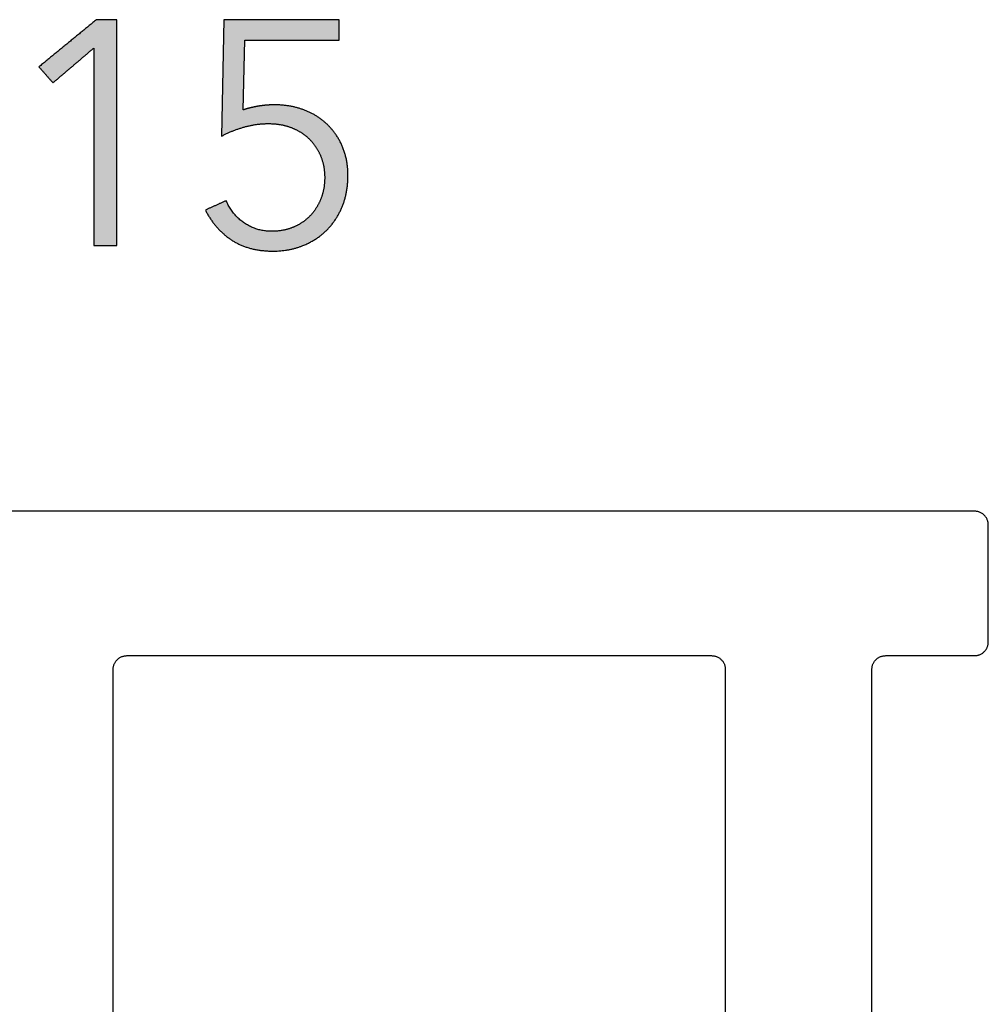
# Model space of a CAD drawing. Header units: millimetres. Extents: x 13017 to 17243, y -10418 to -9311.
# Tile 5 of 12: x 13846 to 13954, y -10089 to -9980. Entities that reach past the tile are written whole.
import ezdxf

# ---------------------------------------------------------------- set-up
doc = ezdxf.new("R2010")
doc.units = ezdxf.units.MM
doc.layers.add('CERAMICA_FERRES', color=7, linetype='Continuous', true_color=0x000000)
doc.layers.add('COTES_PLANOLS$Visible$Curves$Default', color=7, linetype='Continuous', true_color=0x000000)

msp = doc.modelspace()

# ---------------------------------------------------------------- hatches: boundary and pattern name
at = {"layer": 'CERAMICA_FERRES'}
for points in [[(13857.08, -10004.69), (13857.08, -9979.69), (13854.82, -9979.69), (13848.46, -9984.91), (13850.01, -9986.68), (13854.53, -9982.83), (13854.53, -10004.69)], [(13871.09, -9989.68), (13871.27, -9981.95), (13881.69, -9981.95), (13881.69, -9979.69), (13868.94, -9979.69), (13868.69, -9992.58), (13868.99, -9992.42), (13869.3, -9992.28), (13869.61, -9992.14), (13869.92, -9992.01), (13870.24, -9991.89), (13870.56, -9991.77), (13870.89, -9991.67), (13871.22, -9991.57), (13871.55, -9991.48), (13871.88, -9991.41), (13872.21, -9991.34), (13872.55, -9991.29), (13872.88, -9991.25), (13873.21, -9991.22), (13873.55, -9991.21), (13873.88, -9991.2), (13874.05, -9991.2), (13874.22, -9991.21), (13874.38, -9991.21), (13874.54, -9991.23), (13874.7, -9991.24), (13874.86, -9991.26), (13875.02, -9991.28), (13875.17, -9991.31), (13875.33, -9991.33), (13875.48, -9991.37), (13875.63, -9991.4), (13875.78, -9991.44), (13875.92, -9991.48), (13876.07, -9991.52), (13876.21, -9991.57), (13876.35, -9991.62), (13876.5, -9991.68), (13876.63, -9991.73), (13876.77, -9991.79), (13876.9, -9991.86), (13877.03, -9991.92), (13877.16, -9991.99), (13877.29, -9992.06), (13877.41, -9992.14), (13877.53, -9992.21), (13877.65, -9992.29), (13877.77, -9992.37), (13877.88, -9992.46), (13877.99, -9992.55), (13878.1, -9992.64), (13878.21, -9992.73), (13878.31, -9992.82), (13878.42, -9992.92), (13878.52, -9993.02), (13878.61, -9993.13), (13878.71, -9993.23), (13878.8, -9993.34), (13878.89, -9993.45), (13878.97, -9993.57), (13879.06, -9993.68), (13879.14, -9993.8), (13879.21, -9993.93), (13879.29, -9994.05), (13879.36, -9994.18), (13879.43, -9994.31), (13879.5, -9994.44), (13879.56, -9994.58), (13879.62, -9994.71), (13879.68, -9994.85), (13879.73, -9995), (13879.78, -9995.14), (13879.83, -9995.29), (13879.87, -9995.43), (13879.91, -9995.58), (13879.95, -9995.74), (13879.98, -9995.89), (13880.01, -9996.05), (13880.03, -9996.21), (13880.05, -9996.37), (13880.07, -9996.53), (13880.08, -9996.7), (13880.09, -9996.86), (13880.1, -9997.03), (13880.1, -9997.2), (13880.1, -9997.36), (13880.09, -9997.52), (13880.08, -9997.67), (13880.07, -9997.83), (13880.05, -9997.98), (13880.04, -9998.13), (13880.01, -9998.28), (13879.99, -9998.43), (13879.96, -9998.58), (13879.93, -9998.72), (13879.89, -9998.87), (13879.85, -9999.01), (13879.81, -9999.15), (13879.76, -9999.29), (13879.71, -9999.43), (13879.66, -9999.57), (13879.6, -9999.7), (13879.54, -9999.84), (13879.48, -9999.97), (13879.41, -10000.1), (13879.35, -10000.22), (13879.28, -10000.35), (13879.21, -10000.47), (13879.13, -10000.59), (13879.05, -10000.7), (13878.97, -10000.82), (13878.89, -10000.93), (13878.81, -10001.04), (13878.72, -10001.15), (13878.63, -10001.25), (13878.53, -10001.36), (13878.44, -10001.46), (13878.34, -10001.56), (13878.24, -10001.65), (13878.14, -10001.74), (13878.03, -10001.83), (13877.92, -10001.92), (13877.81, -10002), (13877.7, -10002.09), (13877.59, -10002.16), (13877.47, -10002.24), (13877.35, -10002.31), (13877.23, -10002.38), (13877.1, -10002.45), (13876.98, -10002.52), (13876.85, -10002.58), (13876.72, -10002.64), (13876.58, -10002.69), (13876.45, -10002.75), (13876.31, -10002.8), (13876.17, -10002.84), (13876.03, -10002.89), (13875.89, -10002.93), (13875.75, -10002.96), (13875.6, -10003), (13875.46, -10003.02), (13875.31, -10003.05), (13875.16, -10003.07), (13875.01, -10003.09), (13874.86, -10003.11), (13874.71, -10003.12), (13874.55, -10003.13), (13874.39, -10003.13), (13874.24, -10003.13), (13874.13, -10003.13), (13874.03, -10003.13), (13873.93, -10003.13), (13873.83, -10003.12), (13873.73, -10003.11), (13873.62, -10003.1), (13873.52, -10003.09), (13873.43, -10003.08), (13873.33, -10003.06), (13873.23, -10003.05), (13873.13, -10003.03), (13873.03, -10003.01), (13872.94, -10002.98), (13872.84, -10002.96), (13872.75, -10002.93), (13872.65, -10002.91), (13872.56, -10002.88), (13872.46, -10002.84), (13872.37, -10002.81), (13872.28, -10002.78), (13872.19, -10002.74), (13872.1, -10002.7), (13872.01, -10002.66), (13871.92, -10002.62), (13871.83, -10002.57), (13871.74, -10002.53), (13871.65, -10002.48), (13871.56, -10002.43), (13871.47, -10002.38), (13871.39, -10002.33), (13871.3, -10002.27), (13871.22, -10002.22), (13871.13, -10002.16), (13871.05, -10002.1), (13870.97, -10002.04), (13870.89, -10001.98), (13870.81, -10001.91), (13870.73, -10001.85), (13870.66, -10001.78), (13870.58, -10001.72), (13870.51, -10001.65), (13870.43, -10001.58), (13870.36, -10001.51), (13870.29, -10001.44), (13870.23, -10001.37), (13870.16, -10001.29), (13870.09, -10001.22), (13870.03, -10001.14), (13869.97, -10001.06), (13869.91, -10000.98), (13869.85, -10000.9), (13869.79, -10000.82), (13869.73, -10000.74), (13869.67, -10000.65), (13869.62, -10000.57), (13869.57, -10000.48), (13869.51, -10000.39), (13869.46, -10000.31), (13869.37, -10000.12), (13869.27, -9999.94), (13869.19, -9999.74), (13866.89, -10000.77), (13867.02, -10001.03), (13867.16, -10001.28), (13867.31, -10001.52), (13867.46, -10001.76), (13867.61, -10001.99), (13867.78, -10002.21), (13867.95, -10002.43), (13868.13, -10002.64), (13868.31, -10002.84), (13868.5, -10003.04), (13868.7, -10003.23), (13868.9, -10003.42), (13869.12, -10003.59), (13869.33, -10003.77), (13869.56, -10003.93), (13869.79, -10004.09), (13869.9, -10004.16), (13870.02, -10004.24), (13870.15, -10004.31), (13870.27, -10004.38), (13870.39, -10004.44), (13870.52, -10004.51), (13870.65, -10004.57), (13870.78, -10004.63), (13870.91, -10004.69), (13871.04, -10004.74), (13871.17, -10004.79), (13871.31, -10004.84), (13871.45, -10004.89), (13871.59, -10004.93), (13871.73, -10004.98), (13871.87, -10005.02), (13872.01, -10005.05), (13872.16, -10005.09), (13872.31, -10005.12), (13872.46, -10005.15), (13872.76, -10005.2), (13873.07, -10005.25), (13873.39, -10005.28), (13873.71, -10005.3), (13874.04, -10005.32), (13874.38, -10005.32), (13874.61, -10005.32), (13874.83, -10005.31), (13875.06, -10005.3), (13875.28, -10005.28), (13875.5, -10005.26), (13875.71, -10005.23), (13875.93, -10005.2), (13876.14, -10005.17), (13876.35, -10005.12), (13876.56, -10005.08), (13876.76, -10005.02), (13876.96, -10004.97), (13877.16, -10004.9), (13877.36, -10004.84), (13877.56, -10004.77), (13877.75, -10004.69), (13877.94, -10004.61), (13878.13, -10004.52), (13878.31, -10004.43), (13878.49, -10004.34), (13878.67, -10004.24), (13878.84, -10004.14), (13879.01, -10004.04), (13879.18, -10003.93), (13879.34, -10003.82), (13879.5, -10003.71), (13879.65, -10003.59), (13879.81, -10003.47), (13879.95, -10003.34), (13880.1, -10003.21), (13880.24, -10003.08), (13880.38, -10002.94), (13880.52, -10002.8), (13880.65, -10002.66), (13880.77, -10002.51), (13880.9, -10002.36), (13881.02, -10002.2), (13881.13, -10002.05), (13881.24, -10001.89), (13881.35, -10001.72), (13881.46, -10001.56), (13881.56, -10001.38), (13881.65, -10001.21), (13881.74, -10001.03), (13881.83, -10000.85), (13881.92, -10000.67), (13882, -10000.48), (13882.08, -10000.29), (13882.15, -10000.1), (13882.22, -9999.9), (13882.28, -9999.71), (13882.34, -9999.51), (13882.39, -9999.31), (13882.44, -9999.1), (13882.49, -9998.9), (13882.53, -9998.69), (13882.56, -9998.48), (13882.59, -9998.27), (13882.62, -9998.06), (13882.64, -9997.84), (13882.65, -9997.62), (13882.67, -9997.4), (13882.67, -9997.18), (13882.68, -9996.96), (13882.67, -9996.74), (13882.67, -9996.53), (13882.65, -9996.32), (13882.64, -9996.11), (13882.62, -9995.9), (13882.59, -9995.7), (13882.56, -9995.5), (13882.53, -9995.3), (13882.49, -9995.1), (13882.44, -9994.9), (13882.39, -9994.71), (13882.34, -9994.52), (13882.28, -9994.33), (13882.22, -9994.14), (13882.15, -9993.96), (13882.08, -9993.78), (13882, -9993.6), (13881.92, -9993.42), (13881.83, -9993.25), (13881.74, -9993.08), (13881.65, -9992.91), (13881.56, -9992.75), (13881.46, -9992.59), (13881.35, -9992.43), (13881.24, -9992.28), (13881.13, -9992.13), (13881.02, -9991.98), (13880.9, -9991.83), (13880.77, -9991.69), (13880.65, -9991.55), (13880.52, -9991.42), (13880.38, -9991.29), (13880.24, -9991.16), (13880.1, -9991.04), (13879.96, -9990.91), (13879.81, -9990.8), (13879.66, -9990.68), (13879.5, -9990.57), (13879.35, -9990.47), (13879.19, -9990.37), (13879.03, -9990.27), (13878.86, -9990.17), (13878.69, -9990.08), (13878.52, -9989.99), (13878.35, -9989.91), (13878.17, -9989.83), (13877.99, -9989.75), (13877.8, -9989.68), (13877.62, -9989.61), (13877.43, -9989.55), (13877.24, -9989.49), (13877.04, -9989.43), (13876.85, -9989.38), (13876.65, -9989.34), (13876.45, -9989.3), (13876.25, -9989.26), (13876.04, -9989.22), (13875.84, -9989.2), (13875.63, -9989.17), (13875.42, -9989.15), (13875.21, -9989.14), (13874.99, -9989.13), (13874.77, -9989.12), (13874.55, -9989.12), (13874.34, -9989.12), (13874.13, -9989.13), (13873.91, -9989.14), (13873.69, -9989.15), (13873.47, -9989.17), (13873.25, -9989.2), (13873.03, -9989.22), (13872.81, -9989.26), (13872.58, -9989.3), (13872.36, -9989.34), (13872.14, -9989.38), (13871.93, -9989.43), (13871.72, -9989.49), (13871.51, -9989.55), (13871.3, -9989.61)]]:
    msp.add_hatch(color=256, dxfattribs=at).paths.add_polyline_path(points, flags=0)

# ---------------------------------------------------------------- linework, layer by layer
for p, q in [((13868.94, -9979.69), (13868.69, -9992.58)), ((13881.69, -9979.69), (13868.94, -9979.69)), ((13881.69, -9981.95), (13881.69, -9979.69)), ((13871.09, -9989.68), (13871.27, -9981.95)), ((13871.27, -9981.95), (13881.69, -9981.95))]:
    msp.add_line(p, q, dxfattribs=at)
for points in [[(13854.82, -9979.69), (13851.64, -9982.3), (13848.46, -9984.91)], [(13857.08, -9979.69), (13855.95, -9979.69), (13854.82, -9979.69)], [(13857.08, -10004.69), (13857.08, -9992.19), (13857.08, -9979.69)], [(13850.01, -9986.68), (13852.27, -9984.76), (13854.53, -9982.83)], [(13854.53, -9982.83), (13854.53, -9993.76), (13854.53, -10004.69)], [(13848.46, -9984.91), (13849.24, -9985.8), (13850.01, -9986.68)], [(13869.19, -9999.74), (13868.04, -10000.26), (13866.89, -10000.77)], [(13854.53, -10004.69), (13855.8, -10004.69), (13857.08, -10004.69)]]:
    msp.add_open_spline(points, degree=2, dxfattribs=at)
for points, knots in [([(13866.89, -10000.77), (13867.92, -10002.85), (13869.79, -10004.09), (13871.66, -10005.32), (13874.38, -10005.32), (13876.21, -10005.32), (13877.75, -10004.69), (13879.29, -10004.05), (13880.38, -10002.94), (13881.48, -10001.83), (13882.08, -10000.29), (13882.68, -9998.76), (13882.68, -9996.96), (13882.68, -9995.23), (13882.08, -9993.78), (13881.48, -9992.33), (13880.38, -9991.29), (13879.29, -9990.25), (13877.8, -9989.68), (13876.32, -9989.12), (13874.55, -9989.12), (13873.71, -9989.12), (13872.81, -9989.26), (13871.91, -9989.4), (13871.09, -9989.68)], [-17, -17, -17, -16, -16, -15, -15, -14, -14, -13, -13, -12, -12, -11, -11, -10, -10, -9, -9, -8, -8, -7, -7, -6, -6, -5, -5, -5]), ([(13868.69, -9992.58), (13869.89, -9991.94), (13871.22, -9991.57), (13872.54, -9991.2), (13873.88, -9991.2), (13875.23, -9991.2), (13876.35, -9991.62), (13877.48, -9992.05), (13878.31, -9992.82), (13879.14, -9993.6), (13879.62, -9994.71), (13880.1, -9995.83), (13880.1, -9997.2), (13880.1, -9998.47), (13879.66, -9999.57), (13879.22, -10000.66), (13878.44, -10001.46), (13877.66, -10002.25), (13876.58, -10002.69), (13875.51, -10003.13), (13874.24, -10003.13), (13872.58, -10003.13), (13871.22, -10002.22), (13869.86, -10001.3), (13869.19, -9999.74)], [-30, -30, -30, -29, -29, -28, -28, -27, -27, -26, -26, -25, -25, -24, -24, -23, -23, -22, -22, -21, -21, -20, -20, -19, -19, -18, -18, -18])]:
    msp.add_open_spline(points, degree=2, knots=knots, dxfattribs=at)
at = {"layer": 'COTES_PLANOLS$Visible$Curves$Default'}
for points in [[(13952.06, -10034.13), (13848.56, -10034.13), (13745.06, -10034.13)], [(13953.58, -10048.63), (13953.58, -10042.13), (13953.58, -10035.63)], [(13942.22, -10050.13), (13947.14, -10050.13), (13952.06, -10050.13)], [(13856.68, -10286.63), (13856.68, -10169.13), (13856.68, -10051.63)], [(13924.46, -10051.63), (13924.46, -10169.13), (13924.46, -10286.63)], [(13940.7, -10286.63), (13940.7, -10169.13), (13940.7, -10051.63)]]:
    msp.add_open_spline(points, degree=2, dxfattribs=at)
for points, weights in [([(13953.58, -10035.63), (13953.58, -10034.13), (13952.06, -10034.13)], [1, 0.707106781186, 1]), ([(13952.06, -10050.13), (13953.58, -10050.13), (13953.58, -10048.63)], [1, 0.707106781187, 1]), ([(13856.68, -10051.63), (13856.68, -10050.13), (13858.2, -10050.13)], [1, 0.707106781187, 1]), ([(13922.94, -10050.13), (13924.46, -10050.13), (13924.46, -10051.63)], [1, 0.707106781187, 1]), ([(13940.7, -10051.63), (13940.7, -10050.13), (13942.22, -10050.13)], [1, 0.707106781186, 1])]:
    msp.add_rational_spline(points, weights, degree=2, dxfattribs=at)
msp.add_open_spline([(13858.2, -10050.13), (13870.33, -10050.13), (13882.45, -10050.13), (13890.57, -10050.13), (13898.69, -10050.13), (13910.81, -10050.13), (13922.94, -10050.13)], degree=2, knots=[-6777.778288, -6777.778288, -6777.778288, -6753.878288, -6753.878288, -6737.878288, -6737.878288, -6713.978288, -6713.978288, -6713.978288], dxfattribs=at)

doc.saveas('drawing.dxf')
